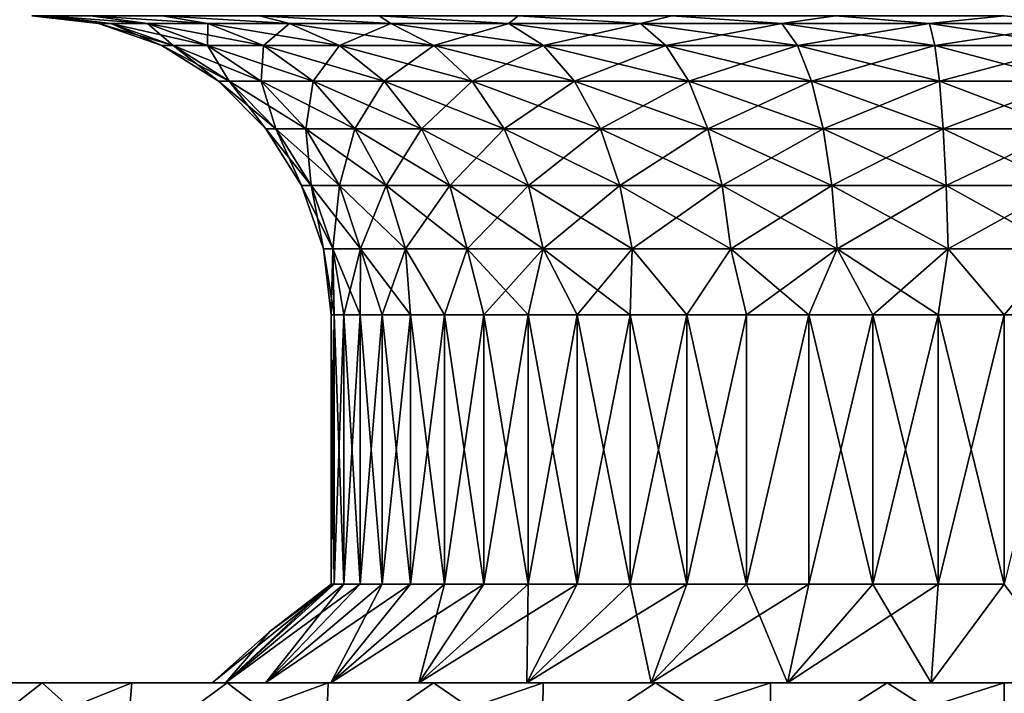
# Model space of a CAD drawing. Header units: metres. Extents: x -23 to 23, y -109 to 35.
# Tile 5 of 73: x -6.58 to 0, y -85.53 to -81.03. Entities that reach past the tile are written whole.
import ezdxf

# ---------------------------------------------------------------- set-up
doc = ezdxf.new("R2010")
doc.units = ezdxf.units.M
doc.layers.add('solid_ORA_SW0003', color=7, linetype='CONTINUOUS')

msp = doc.modelspace()

# ---------------------------------------------------------------- linework, layer by layer
at = {"layer": 'solid_ORA_SW0003'}
for points in [[(-6.057332, -81.05014, 90.800003), (-6.502374, -81, 90.800003), (-6.403594, -81, 89.670921)], [(-5.974718, -81.05014, 91.797005), (-6.403594, -81, 91.929077), (-6.502374, -81, 90.800003)], [(-6.057332, -81.05014, 90.800003), (-5.974718, -81.05014, 91.797005), (-6.502374, -81, 90.800003)], [(-5.729129, -81.05014, 88.833191), (-6.403594, -81, 89.670921), (-6.110232, -81, 88.576073)], [(-5.974718, -81.05014, 89.802994), (-6.057332, -81.05014, 90.800003), (-6.403594, -81, 89.670921)], [(-5.729129, -81.05014, 88.833191), (-5.974718, -81.05014, 89.802994), (-6.403594, -81, 89.670921)], [(-5.729129, -81.05014, 92.766815), (-6.110232, -81, 93.023926), (-6.403594, -81, 91.929077)], [(-5.974718, -81.05014, 91.797005), (-5.729129, -81.05014, 92.766815), (-6.403594, -81, 91.929077)], [(-5.327265, -81.05014, 87.91703), (-6.110232, -81, 88.576073), (-5.631198, -81, 87.548782)], [(-5.327265, -81.05014, 87.91703), (-5.729129, -81.05014, 88.833191), (-6.110232, -81, 88.576073)], [(-5.327265, -81.05014, 93.682968), (-5.631198, -81, 94.051216), (-6.110232, -81, 93.023926)], [(-5.729129, -81.05014, 92.766815), (-5.327265, -81.05014, 93.682968), (-6.110232, -81, 93.023926)], [(-5.557359, -81.198257, 91.727356), (-5.974718, -81.05014, 91.797005), (-6.057332, -81.05014, 90.800003)], [(-5.634202, -81.198257, 90.800003), (-5.557359, -81.198257, 91.727356), (-6.057332, -81.05014, 90.800003)], [(-5.974718, -81.05014, 89.802994), (-5.634202, -81.198257, 90.800003), (-6.057332, -81.05014, 90.800003)], [(-5.328926, -81.198257, 92.629425), (-5.729129, -81.05014, 92.766815), (-5.974718, -81.05014, 91.797005)], [(-5.557359, -81.198257, 91.727356), (-5.328926, -81.198257, 92.629425), (-5.974718, -81.05014, 91.797005)], [(-5.557359, -81.198257, 89.872643), (-5.634202, -81.198257, 90.800003), (-5.974718, -81.05014, 89.802994)], [(-5.557359, -81.198257, 89.872643), (-5.974718, -81.05014, 89.802994), (-5.729129, -81.05014, 88.833191)], [(-4.955133, -81.198257, 93.481583), (-5.327265, -81.05014, 93.682968), (-5.729129, -81.05014, 92.766815)], [(-5.328926, -81.198257, 92.629425), (-4.955133, -81.198257, 93.481583), (-5.729129, -81.05014, 92.766815)], [(-5.328926, -81.198257, 88.970581), (-5.729129, -81.05014, 88.833191), (-5.327265, -81.05014, 87.91703)], [(-5.328926, -81.198257, 88.970581), (-5.557359, -81.198257, 89.872643), (-5.729129, -81.05014, 88.833191)], [(-4.780086, -81.05014, 87.079506), (-5.631198, -81, 87.548782), (-4.981081, -81, 86.620323)], [(-4.780086, -81.05014, 87.079506), (-5.327265, -81.05014, 87.91703), (-5.631198, -81, 87.548782)], [(-4.780086, -81.05014, 94.520493), (-4.981081, -81, 94.979675), (-5.631198, -81, 94.051216)], [(-5.327265, -81.05014, 93.682968), (-4.780086, -81.05014, 94.520493), (-5.631198, -81, 94.051216)], [(-4.955133, -81.198257, 88.118416), (-5.328926, -81.198257, 88.970581), (-5.327265, -81.05014, 87.91703)], [(-4.446177, -81.198257, 94.260597), (-4.780086, -81.05014, 94.520493), (-5.327265, -81.05014, 93.682968)], [(-4.955133, -81.198257, 93.481583), (-4.446177, -81.198257, 94.260597), (-5.327265, -81.05014, 93.682968)], [(-4.955133, -81.198257, 88.118416), (-5.327265, -81.05014, 87.91703), (-4.780086, -81.05014, 87.079506)], [(-4.10252, -81.05014, 86.343475), (-4.981081, -81, 86.620323), (-4.179676, -81, 85.818916)], [(-4.10252, -81.05014, 86.343475), (-4.780086, -81.05014, 87.079506), (-4.981081, -81, 86.620323)], [(-4.10252, -81.05014, 95.256523), (-4.179676, -81, 95.781082), (-4.981081, -81, 94.979675)], [(-4.780086, -81.05014, 94.520493), (-4.10252, -81.05014, 95.256523), (-4.981081, -81, 94.979675)], [(-4.446177, -81.198257, 87.339401), (-4.955133, -81.198257, 88.118416), (-4.780086, -81.05014, 87.079506)], [(-3.815941, -81.198257, 94.945221), (-4.10252, -81.05014, 95.256523), (-4.780086, -81.05014, 94.520493)], [(-4.446177, -81.198257, 94.260597), (-3.815941, -81.198257, 94.945221), (-4.780086, -81.05014, 94.520493)], [(-4.446177, -81.198257, 87.339401), (-4.780086, -81.05014, 87.079506), (-4.10252, -81.05014, 86.343475)], [(-3.815941, -81.198257, 86.654785), (-4.446177, -81.198257, 87.339401), (-4.10252, -81.05014, 86.343475)], [(-3.313047, -81.05014, 85.729004), (-4.179676, -81, 85.818916), (-3.251219, -81, 85.1688)], [(-3.313047, -81.05014, 85.729004), (-4.10252, -81.05014, 86.343475), (-4.179676, -81, 85.818916)], [(-3.313047, -81.05014, 95.870995), (-3.251219, -81, 96.431198), (-4.179676, -81, 95.781082)], [(-4.10252, -81.05014, 95.256523), (-3.313047, -81.05014, 95.870995), (-4.179676, -81, 95.781082)], [(-3.081617, -81.198257, 95.516762), (-3.313047, -81.05014, 95.870995), (-4.10252, -81.05014, 95.256523)], [(-3.815941, -81.198257, 94.945221), (-3.081617, -81.198257, 95.516762), (-4.10252, -81.05014, 95.256523)], [(-3.815941, -81.198257, 86.654785), (-4.10252, -81.05014, 86.343475), (-3.313047, -81.05014, 85.729004)], [(-3.081617, -81.198257, 86.083237), (-3.815941, -81.198257, 86.654785), (-3.313047, -81.05014, 85.729004)], [(-2.433203, -81.05014, 85.252853), (-3.313047, -81.05014, 85.729004), (-3.251219, -81, 85.1688)], [(-3.313047, -81.05014, 95.870995), (-2.433203, -81.05014, 96.347145), (-3.251219, -81, 96.431198)], [(-2.263233, -81.198257, 95.959656), (-2.433203, -81.05014, 96.347145), (-3.313047, -81.05014, 95.870995)], [(-3.081617, -81.198257, 95.516762), (-2.263233, -81.198257, 95.959656), (-3.313047, -81.05014, 95.870995)], [(-3.081617, -81.198257, 86.083237), (-3.313047, -81.05014, 85.729004), (-2.433203, -81.05014, 85.252853)], [(-2.433203, -81.05014, 85.252853), (-3.251219, -81, 85.1688), (-2.223927, -81, 84.689766)], [(-2.433203, -81.05014, 96.347145), (-2.223927, -81, 96.910233), (-3.251219, -81, 96.431198)], [(-2.263233, -81.198257, 85.64035), (-3.081617, -81.198257, 86.083237), (-2.433203, -81.05014, 85.252853)], [(-1.486987, -81.05014, 84.928024), (-2.433203, -81.05014, 85.252853), (-2.223927, -81, 84.689766)], [(-2.433203, -81.05014, 96.347145), (-1.486987, -81.05014, 96.671982), (-2.223927, -81, 96.910233)], [(-1.383115, -81.198257, 96.261795), (-1.486987, -81.05014, 96.671982), (-2.433203, -81.05014, 96.347145)], [(-2.263233, -81.198257, 95.959656), (-1.383115, -81.198257, 96.261795), (-2.433203, -81.05014, 96.347145)], [(-2.263233, -81.198257, 85.64035), (-2.433203, -81.05014, 85.252853), (-1.486987, -81.05014, 84.928024)], [(-1.383115, -81.198257, 85.338203), (-2.263233, -81.198257, 85.64035), (-1.486987, -81.05014, 84.928024)], [(-1.486987, -81.05014, 84.928024), (-2.223927, -81, 84.689766), (-1.129075, -81, 84.396408)], [(-1.486987, -81.05014, 96.671982), (-1.129075, -81, 97.203598), (-2.223927, -81, 96.910233)], [(-0.500211, -81.05014, 84.763359), (-1.486987, -81.05014, 84.928024), (-1.129075, -81, 84.396408)], [(-1.486987, -81.05014, 96.671982), (-0.500211, -81.05014, 96.836647), (-1.129075, -81, 97.203598)], [(-0.465269, -81.198257, 96.414955), (-0.500211, -81.05014, 96.836647), (-1.486987, -81.05014, 96.671982)], [(-1.383115, -81.198257, 96.261795), (-0.465269, -81.198257, 96.414955), (-1.486987, -81.05014, 96.671982)], [(-1.383115, -81.198257, 85.338203), (-1.486987, -81.05014, 84.928024), (-0.500211, -81.05014, 84.763359)], [(-0.465269, -81.198257, 85.185043), (-1.383115, -81.198257, 85.338203), (-0.500211, -81.05014, 84.763359)], [(-0.500211, -81.05014, 84.763359), (-1.129075, -81, 84.396408), (0, -81, 84.297623)], [(-0.500211, -81.05014, 96.836647), (0, -81, 97.302376), (-1.129075, -81, 97.203598)], [(0.500211, -81.05014, 84.763359), (-0.500211, -81.05014, 84.763359), (0, -81, 84.297623)], [(-0.500211, -81.05014, 96.836647), (0.500211, -81.05014, 96.836647), (0, -81, 97.302376)], [(0.465269, -81.198257, 96.414955), (0.500211, -81.05014, 96.836647), (-0.500211, -81.05014, 96.836647)], [(-0.465269, -81.198257, 96.414955), (0.465269, -81.198257, 96.414955), (-0.500211, -81.05014, 96.836647)], [(-0.465269, -81.198257, 85.185043), (-0.500211, -81.05014, 84.763359), (0.500211, -81.05014, 84.763359)], [(0.465269, -81.198257, 85.185043), (-0.465269, -81.198257, 85.185043), (0.500211, -81.05014, 84.763359)], [(-5.183026, -81.436897, 91.664894), (-5.557359, -81.198257, 91.727356), (-5.634202, -81.198257, 90.800003)], [(-5.254693, -81.436897, 90.800003), (-5.183026, -81.436897, 91.664894), (-5.634202, -81.198257, 90.800003)], [(-5.557359, -81.198257, 89.872643), (-5.254693, -81.436897, 90.800003), (-5.634202, -81.198257, 90.800003)], [(-4.969979, -81.436897, 92.506195), (-5.328926, -81.198257, 92.629425), (-5.557359, -81.198257, 91.727356)], [(-5.183026, -81.436897, 91.664894), (-4.969979, -81.436897, 92.506195), (-5.557359, -81.198257, 91.727356)], [(-5.183026, -81.436897, 89.935104), (-5.254693, -81.436897, 90.800003), (-5.557359, -81.198257, 89.872643)], [(-5.183026, -81.436897, 89.935104), (-5.557359, -81.198257, 89.872643), (-5.328926, -81.198257, 88.970581)], [(-4.621365, -81.436897, 93.300957), (-4.955133, -81.198257, 93.481583), (-5.328926, -81.198257, 92.629425)], [(-4.969979, -81.436897, 92.506195), (-4.621365, -81.436897, 93.300957), (-5.328926, -81.198257, 92.629425)], [(-4.969979, -81.436897, 89.093803), (-5.328926, -81.198257, 88.970581), (-4.955133, -81.198257, 88.118416)], [(-4.969979, -81.436897, 89.093803), (-5.183026, -81.436897, 89.935104), (-5.328926, -81.198257, 88.970581)], [(-4.621365, -81.436897, 88.299042), (-4.969979, -81.436897, 89.093803), (-4.955133, -81.198257, 88.118416)], [(-4.146691, -81.436897, 94.027496), (-4.446177, -81.198257, 94.260597), (-4.955133, -81.198257, 93.481583)], [(-4.621365, -81.436897, 93.300957), (-4.146691, -81.436897, 94.027496), (-4.955133, -81.198257, 93.481583)], [(-4.621365, -81.436897, 88.299042), (-4.955133, -81.198257, 88.118416), (-4.446177, -81.198257, 87.339401)], [(-4.146691, -81.436897, 87.572502), (-4.621365, -81.436897, 88.299042), (-4.446177, -81.198257, 87.339401)], [(-3.558907, -81.436897, 94.666), (-3.815941, -81.198257, 94.945221), (-4.446177, -81.198257, 94.260597)], [(-4.146691, -81.436897, 94.027496), (-3.558907, -81.436897, 94.666), (-4.446177, -81.198257, 94.260597)], [(-4.146691, -81.436897, 87.572502), (-4.446177, -81.198257, 87.339401), (-3.815941, -81.198257, 86.654785)], [(-3.558907, -81.436897, 86.933998), (-4.146691, -81.436897, 87.572502), (-3.815941, -81.198257, 86.654785)], [(-2.874045, -81.436897, 95.199051), (-3.081617, -81.198257, 95.516762), (-3.815941, -81.198257, 94.945221)], [(-3.558907, -81.436897, 94.666), (-2.874045, -81.436897, 95.199051), (-3.815941, -81.198257, 94.945221)], [(-3.558907, -81.436897, 86.933998), (-3.815941, -81.198257, 86.654785), (-3.081617, -81.198257, 86.083237)], [(-2.874045, -81.436897, 86.400948), (-3.558907, -81.436897, 86.933998), (-3.081617, -81.198257, 86.083237)], [(-2.110786, -81.436897, 95.612106), (-2.263233, -81.198257, 95.959656), (-3.081617, -81.198257, 95.516762)], [(-2.874045, -81.436897, 95.199051), (-2.110786, -81.436897, 95.612106), (-3.081617, -81.198257, 95.516762)], [(-2.874045, -81.436897, 86.400948), (-3.081617, -81.198257, 86.083237), (-2.263233, -81.198257, 85.64035)], [(-2.110786, -81.436897, 85.987892), (-2.874045, -81.436897, 86.400948), (-2.263233, -81.198257, 85.64035)], [(-1.289951, -81.436897, 95.893898), (-1.383115, -81.198257, 96.261795), (-2.263233, -81.198257, 95.959656)], [(-2.110786, -81.436897, 95.612106), (-1.289951, -81.436897, 95.893898), (-2.263233, -81.198257, 95.959656)], [(-2.110786, -81.436897, 85.987892), (-2.263233, -81.198257, 85.64035), (-1.383115, -81.198257, 85.338203)], [(-1.289951, -81.436897, 85.7061), (-2.110786, -81.436897, 85.987892), (-1.383115, -81.198257, 85.338203)], [(-0.433929, -81.436897, 96.036743), (-0.465269, -81.198257, 96.414955), (-1.383115, -81.198257, 96.261795)], [(-1.289951, -81.436897, 95.893898), (-0.433929, -81.436897, 96.036743), (-1.383115, -81.198257, 96.261795)], [(-1.289951, -81.436897, 85.7061), (-1.383115, -81.198257, 85.338203), (-0.465269, -81.198257, 85.185043)], [(-0.433929, -81.436897, 85.563255), (-1.289951, -81.436897, 85.7061), (-0.465269, -81.198257, 85.185043)], [(0.433929, -81.436897, 96.036743), (0.465269, -81.198257, 96.414955), (-0.465269, -81.198257, 96.414955)], [(-0.433929, -81.436897, 96.036743), (0.433929, -81.436897, 96.036743), (-0.465269, -81.198257, 96.414955)], [(-0.433929, -81.436897, 85.563255), (-0.465269, -81.198257, 85.185043), (0.465269, -81.198257, 85.185043)], [(0.433929, -81.436897, 85.563255), (-0.433929, -81.436897, 85.563255), (0.465269, -81.198257, 85.185043)], [(-4.870526, -81.754074, 91.612747), (-5.183026, -81.436897, 91.664894), (-5.254693, -81.436897, 90.800003)], [(-4.937872, -81.754074, 90.800003), (-4.870526, -81.754074, 91.612747), (-5.254693, -81.436897, 90.800003)], [(-5.183026, -81.436897, 89.935104), (-4.937872, -81.754074, 90.800003), (-5.254693, -81.436897, 90.800003)], [(-4.670324, -81.754074, 92.403328), (-4.969979, -81.436897, 92.506195), (-5.183026, -81.436897, 91.664894)], [(-4.870526, -81.754074, 91.612747), (-4.670324, -81.754074, 92.403328), (-5.183026, -81.436897, 91.664894)], [(-4.870526, -81.754074, 89.987251), (-4.937872, -81.754074, 90.800003), (-5.183026, -81.436897, 89.935104)], [(-4.870526, -81.754074, 89.987251), (-5.183026, -81.436897, 89.935104), (-4.969979, -81.436897, 89.093803)], [(-4.342729, -81.754074, 93.150169), (-4.621365, -81.436897, 93.300957), (-4.969979, -81.436897, 92.506195)], [(-4.670324, -81.754074, 92.403328), (-4.342729, -81.754074, 93.150169), (-4.969979, -81.436897, 92.506195)], [(-4.670324, -81.754074, 89.196678), (-4.969979, -81.436897, 89.093803), (-4.621365, -81.436897, 88.299042)], [(-4.670324, -81.754074, 89.196678), (-4.870526, -81.754074, 89.987251), (-4.969979, -81.436897, 89.093803)], [(-4.342729, -81.754074, 88.449829), (-4.670324, -81.754074, 89.196678), (-4.621365, -81.436897, 88.299042)], [(-3.896675, -81.754074, 93.832901), (-4.146691, -81.436897, 94.027496), (-4.621365, -81.436897, 93.300957)], [(-4.342729, -81.754074, 93.150169), (-3.896675, -81.754074, 93.832901), (-4.621365, -81.436897, 93.300957)], [(-4.342729, -81.754074, 88.449829), (-4.621365, -81.436897, 88.299042), (-4.146691, -81.436897, 87.572502)], [(-3.896675, -81.754074, 87.767097), (-4.342729, -81.754074, 88.449829), (-4.146691, -81.436897, 87.572502)], [(-3.34433, -81.754074, 94.432907), (-3.558907, -81.436897, 94.666), (-4.146691, -81.436897, 94.027496)], [(-3.896675, -81.754074, 93.832901), (-3.34433, -81.754074, 94.432907), (-4.146691, -81.436897, 94.027496)], [(-3.896675, -81.754074, 87.767097), (-4.146691, -81.436897, 87.572502), (-3.558907, -81.436897, 86.933998)], [(-3.34433, -81.754074, 87.167091), (-3.896675, -81.754074, 87.767097), (-3.558907, -81.436897, 86.933998)], [(-2.70076, -81.754074, 94.933823), (-2.874045, -81.436897, 95.199051), (-3.558907, -81.436897, 94.666)], [(-3.34433, -81.754074, 94.432907), (-2.70076, -81.754074, 94.933823), (-3.558907, -81.436897, 94.666)], [(-3.34433, -81.754074, 87.167091), (-3.558907, -81.436897, 86.933998), (-2.874045, -81.436897, 86.400948)], [(-2.70076, -81.754074, 86.666176), (-3.34433, -81.754074, 87.167091), (-2.874045, -81.436897, 86.400948)], [(-1.983521, -81.754074, 95.321968), (-2.110786, -81.436897, 95.612106), (-2.874045, -81.436897, 95.199051)], [(-2.70076, -81.754074, 94.933823), (-1.983521, -81.754074, 95.321968), (-2.874045, -81.436897, 95.199051)], [(-2.70076, -81.754074, 86.666176), (-2.874045, -81.436897, 86.400948), (-2.110786, -81.436897, 85.987892)], [(-1.983521, -81.754074, 86.27803), (-2.70076, -81.754074, 86.666176), (-2.110786, -81.436897, 85.987892)], [(-1.212176, -81.754074, 95.586777), (-1.289951, -81.436897, 95.893898), (-2.110786, -81.436897, 95.612106)], [(-1.983521, -81.754074, 95.321968), (-1.212176, -81.754074, 95.586777), (-2.110786, -81.436897, 95.612106)], [(-1.983521, -81.754074, 86.27803), (-2.110786, -81.436897, 85.987892), (-1.289951, -81.436897, 85.7061)], [(-1.212176, -81.754074, 86.013222), (-1.983521, -81.754074, 86.27803), (-1.289951, -81.436897, 85.7061)], [(-0.407766, -81.754074, 95.721008), (-0.433929, -81.436897, 96.036743), (-1.289951, -81.436897, 95.893898)], [(-1.212176, -81.754074, 95.586777), (-0.407766, -81.754074, 95.721008), (-1.289951, -81.436897, 95.893898)], [(-1.212176, -81.754074, 86.013222), (-1.289951, -81.436897, 85.7061), (-0.433929, -81.436897, 85.563255)], [(-0.407766, -81.754074, 85.87899), (-1.212176, -81.754074, 86.013222), (-0.433929, -81.436897, 85.563255)], [(0.407766, -81.754074, 95.721008), (0.433929, -81.436897, 96.036743), (-0.433929, -81.436897, 96.036743)], [(-0.407766, -81.754074, 95.721008), (0.407766, -81.754074, 95.721008), (-0.433929, -81.436897, 96.036743)], [(-0.407766, -81.754074, 85.87899), (-0.433929, -81.436897, 85.563255), (0.433929, -81.436897, 85.563255)], [(0.407766, -81.754074, 85.87899), (-0.407766, -81.754074, 85.87899), (0.433929, -81.436897, 85.563255)], [(-4.635561, -82.13385, 91.57354), (-4.870526, -81.754074, 91.612747), (-4.937872, -81.754074, 90.800003)], [(-4.699658, -82.13385, 90.800003), (-4.635561, -82.13385, 91.57354), (-4.937872, -81.754074, 90.800003)], [(-4.870526, -81.754074, 89.987251), (-4.699658, -82.13385, 90.800003), (-4.937872, -81.754074, 90.800003)], [(-4.445018, -82.13385, 92.325974), (-4.670324, -81.754074, 92.403328), (-4.870526, -81.754074, 91.612747)], [(-4.635561, -82.13385, 91.57354), (-4.445018, -82.13385, 92.325974), (-4.870526, -81.754074, 91.612747)], [(-4.635561, -82.13385, 90.026459), (-4.699658, -82.13385, 90.800003), (-4.870526, -81.754074, 89.987251)], [(-4.635561, -82.13385, 90.026459), (-4.870526, -81.754074, 89.987251), (-4.670324, -81.754074, 89.196678)], [(-4.133226, -82.13385, 93.036789), (-4.342729, -81.754074, 93.150169), (-4.670324, -81.754074, 92.403328)], [(-4.445018, -82.13385, 92.325974), (-4.133226, -82.13385, 93.036789), (-4.670324, -81.754074, 92.403328)], [(-4.445018, -82.13385, 89.274025), (-4.670324, -81.754074, 89.196678), (-4.342729, -81.754074, 88.449829)], [(-4.445018, -82.13385, 89.274025), (-4.635561, -82.13385, 90.026459), (-4.670324, -81.754074, 89.196678)], [(-4.133226, -82.13385, 88.56321), (-4.445018, -82.13385, 89.274025), (-4.342729, -81.754074, 88.449829)], [(-3.708691, -82.13385, 93.686592), (-3.896675, -81.754074, 93.832901), (-4.342729, -81.754074, 93.150169)], [(-4.133226, -82.13385, 93.036789), (-3.708691, -82.13385, 93.686592), (-4.342729, -81.754074, 93.150169)], [(-4.133226, -82.13385, 88.56321), (-4.342729, -81.754074, 88.449829), (-3.896675, -81.754074, 87.767097)], [(-3.708691, -82.13385, 87.913414), (-4.133226, -82.13385, 88.56321), (-3.896675, -81.754074, 87.767097)], [(-3.182992, -82.13385, 94.257652), (-3.34433, -81.754074, 94.432907), (-3.896675, -81.754074, 93.832901)], [(-3.708691, -82.13385, 93.686592), (-3.182992, -82.13385, 94.257652), (-3.896675, -81.754074, 93.832901)], [(-3.708691, -82.13385, 87.913414), (-3.896675, -81.754074, 87.767097), (-3.34433, -81.754074, 87.167091)], [(-3.182992, -82.13385, 87.342346), (-3.708691, -82.13385, 87.913414), (-3.34433, -81.754074, 87.167091)], [(-2.570469, -82.13385, 94.734398), (-2.70076, -81.754074, 94.933823), (-3.34433, -81.754074, 94.432907)], [(-3.182992, -82.13385, 94.257652), (-2.570469, -82.13385, 94.734398), (-3.34433, -81.754074, 94.432907)], [(-3.182992, -82.13385, 87.342346), (-3.34433, -81.754074, 87.167091), (-2.70076, -81.754074, 86.666176)], [(-2.570469, -82.13385, 86.865601), (-3.182992, -82.13385, 87.342346), (-2.70076, -81.754074, 86.666176)], [(-1.887831, -82.13385, 95.103821), (-1.983521, -81.754074, 95.321968), (-2.70076, -81.754074, 94.933823)], [(-2.570469, -82.13385, 94.734398), (-1.887831, -82.13385, 95.103821), (-2.70076, -81.754074, 94.933823)], [(-2.570469, -82.13385, 86.865601), (-2.70076, -81.754074, 86.666176), (-1.983521, -81.754074, 86.27803)], [(-1.887831, -82.13385, 86.496178), (-2.570469, -82.13385, 86.865601), (-1.983521, -81.754074, 86.27803)], [(-1.153698, -82.13385, 95.35585), (-1.212176, -81.754074, 95.586777), (-1.983521, -81.754074, 95.321968)], [(-1.887831, -82.13385, 95.103821), (-1.153698, -82.13385, 95.35585), (-1.983521, -81.754074, 95.321968)], [(-1.887831, -82.13385, 86.496178), (-1.983521, -81.754074, 86.27803), (-1.212176, -81.754074, 86.013222)], [(-1.153698, -82.13385, 86.244148), (-1.887831, -82.13385, 86.496178), (-1.212176, -81.754074, 86.013222)], [(-0.388095, -82.13385, 95.483604), (-0.407766, -81.754074, 95.721008), (-1.212176, -81.754074, 95.586777)], [(-1.153698, -82.13385, 95.35585), (-0.388095, -82.13385, 95.483604), (-1.212176, -81.754074, 95.586777)], [(-1.153698, -82.13385, 86.244148), (-1.212176, -81.754074, 86.013222), (-0.407766, -81.754074, 85.87899)], [(-0.388095, -82.13385, 86.116394), (-1.153698, -82.13385, 86.244148), (-0.407766, -81.754074, 85.87899)], [(0.388095, -82.13385, 95.483604), (0.407766, -81.754074, 95.721008), (-0.407766, -81.754074, 95.721008)], [(-0.388095, -82.13385, 95.483604), (0.388095, -82.13385, 95.483604), (-0.407766, -81.754074, 95.721008)], [(-0.388095, -82.13385, 86.116394), (-0.407766, -81.754074, 85.87899), (0.407766, -81.754074, 85.87899)], [(0.388095, -82.13385, 86.116394), (-0.388095, -82.13385, 86.116394), (0.407766, -81.754074, 85.87899)], [(-4.489936, -82.557144, 91.54924), (-4.635561, -82.13385, 91.57354), (-4.699658, -82.13385, 90.800003)], [(-4.55202, -82.557144, 90.800003), (-4.489936, -82.557144, 91.54924), (-4.699658, -82.13385, 90.800003)], [(-4.635561, -82.13385, 90.026459), (-4.55202, -82.557144, 90.800003), (-4.699658, -82.13385, 90.800003)], [(-4.305379, -82.557144, 92.278038), (-4.445018, -82.13385, 92.325974), (-4.635561, -82.13385, 91.57354)], [(-4.489936, -82.557144, 91.54924), (-4.305379, -82.557144, 92.278038), (-4.635561, -82.13385, 91.57354)], [(-4.489936, -82.557144, 90.050758), (-4.55202, -82.557144, 90.800003), (-4.635561, -82.13385, 90.026459)], [(-4.489936, -82.557144, 90.050758), (-4.635561, -82.13385, 90.026459), (-4.445018, -82.13385, 89.274025)], [(-4.305379, -82.557144, 89.32196), (-4.489936, -82.557144, 90.050758), (-4.445018, -82.13385, 89.274025)], [(-4.003382, -82.557144, 92.966522), (-4.133226, -82.13385, 93.036789), (-4.445018, -82.13385, 92.325974)], [(-4.305379, -82.557144, 92.278038), (-4.003382, -82.557144, 92.966522), (-4.445018, -82.13385, 92.325974)], [(-4.305379, -82.557144, 89.32196), (-4.445018, -82.13385, 89.274025), (-4.133226, -82.13385, 88.56321)], [(-4.003382, -82.557144, 88.633476), (-4.305379, -82.557144, 89.32196), (-4.133226, -82.13385, 88.56321)], [(-3.592184, -82.557144, 93.595909), (-3.708691, -82.13385, 93.686592), (-4.133226, -82.13385, 93.036789)], [(-4.003382, -82.557144, 92.966522), (-3.592184, -82.557144, 93.595909), (-4.133226, -82.13385, 93.036789)], [(-4.003382, -82.557144, 88.633476), (-4.133226, -82.13385, 88.56321), (-3.708691, -82.13385, 87.913414)], [(-3.592184, -82.557144, 88.004089), (-4.003382, -82.557144, 88.633476), (-3.708691, -82.13385, 87.913414)], [(-3.082999, -82.557144, 94.149033), (-3.182992, -82.13385, 94.257652), (-3.708691, -82.13385, 93.686592)], [(-3.592184, -82.557144, 93.595909), (-3.082999, -82.557144, 94.149033), (-3.708691, -82.13385, 93.686592)], [(-3.592184, -82.557144, 88.004089), (-3.708691, -82.13385, 87.913414), (-3.182992, -82.13385, 87.342346)], [(-3.082999, -82.557144, 87.450974), (-3.592184, -82.557144, 88.004089), (-3.182992, -82.13385, 87.342346)], [(-2.489719, -82.557144, 94.610802), (-2.570469, -82.13385, 94.734398), (-3.182992, -82.13385, 94.257652)], [(-3.082999, -82.557144, 94.149033), (-2.489719, -82.557144, 94.610802), (-3.182992, -82.13385, 94.257652)], [(-3.082999, -82.557144, 87.450974), (-3.182992, -82.13385, 87.342346), (-2.570469, -82.13385, 86.865601)], [(-2.489719, -82.557144, 86.989204), (-3.082999, -82.557144, 87.450974), (-2.570469, -82.13385, 86.865601)], [(-1.828526, -82.557144, 94.96862), (-1.887831, -82.13385, 95.103821), (-2.570469, -82.13385, 94.734398)], [(-2.489719, -82.557144, 94.610802), (-1.828526, -82.557144, 94.96862), (-2.570469, -82.13385, 94.734398)], [(-2.489719, -82.557144, 86.989204), (-2.570469, -82.13385, 86.865601), (-1.887831, -82.13385, 86.496178)], [(-1.828526, -82.557144, 86.631378), (-2.489719, -82.557144, 86.989204), (-1.887831, -82.13385, 86.496178)], [(-1.117455, -82.557144, 95.21273), (-1.153698, -82.13385, 95.35585), (-1.887831, -82.13385, 95.103821)], [(-1.828526, -82.557144, 94.96862), (-1.117455, -82.557144, 95.21273), (-1.887831, -82.13385, 95.103821)], [(-1.828526, -82.557144, 86.631378), (-1.887831, -82.13385, 86.496178), (-1.153698, -82.13385, 86.244148)], [(-1.117455, -82.557144, 86.387268), (-1.828526, -82.557144, 86.631378), (-1.153698, -82.13385, 86.244148)], [(-0.375903, -82.557144, 95.336472), (-0.388095, -82.13385, 95.483604), (-1.153698, -82.13385, 95.35585)], [(-1.117455, -82.557144, 95.21273), (-0.375903, -82.557144, 95.336472), (-1.153698, -82.13385, 95.35585)], [(-1.117455, -82.557144, 86.387268), (-1.153698, -82.13385, 86.244148), (-0.388095, -82.13385, 86.116394)], [(-0.375903, -82.557144, 86.263527), (-1.117455, -82.557144, 86.387268), (-0.388095, -82.13385, 86.116394)], [(0.375903, -82.557144, 95.336472), (0.388095, -82.13385, 95.483604), (-0.388095, -82.13385, 95.483604)], [(-0.375903, -82.557144, 95.336472), (0.375903, -82.557144, 95.336472), (-0.388095, -82.13385, 95.483604)], [(-0.375903, -82.557144, 86.263527), (-0.388095, -82.13385, 86.116394), (0.388095, -82.13385, 86.116394)], [(0.375903, -82.557144, 86.263527), (-0.375903, -82.557144, 86.263527), (0.388095, -82.13385, 86.116394)], [(-4.55202, -82.557144, 90.800003), (-4.502374, -83, 90.800003), (-4.480694, -83, 91.24131)], [(-4.489936, -82.557144, 90.050758), (-4.502374, -83, 90.800003), (-4.55202, -82.557144, 90.800003)], [(-4.55202, -82.557144, 90.800003), (-4.480694, -83, 91.24131), (-4.489936, -82.557144, 91.54924)], [(-4.489936, -82.557144, 90.050758), (-4.480694, -83, 90.358688), (-4.502374, -83, 90.800003)], [(-4.489936, -82.557144, 91.54924), (-4.480694, -83, 91.24131), (-4.415862, -83, 91.678368)], [(-4.489936, -82.557144, 91.54924), (-4.415862, -83, 91.678368), (-4.308504, -83, 92.106972)], [(-4.489936, -82.557144, 91.54924), (-4.308504, -83, 92.106972), (-4.305379, -82.557144, 92.278038)], [(-4.489936, -82.557144, 90.050758), (-4.415862, -83, 89.921631), (-4.480694, -83, 90.358688)], [(-4.305379, -82.557144, 89.32196), (-4.415862, -83, 89.921631), (-4.489936, -82.557144, 90.050758)], [(-4.305379, -82.557144, 89.32196), (-4.308504, -83, 89.493027), (-4.415862, -83, 89.921631)], [(-4.305379, -82.557144, 92.278038), (-4.308504, -83, 92.106972), (-4.159651, -83, 92.522987)], [(-4.305379, -82.557144, 89.32196), (-4.159651, -83, 89.077019), (-4.308504, -83, 89.493027)], [(-4.305379, -82.557144, 92.278038), (-4.159651, -83, 92.522987), (-3.970739, -83, 92.922401)], [(-4.305379, -82.557144, 92.278038), (-3.970739, -83, 92.922401), (-4.003382, -82.557144, 92.966522)], [(-4.003382, -82.557144, 88.633476), (-4.159651, -83, 89.077019), (-4.305379, -82.557144, 89.32196)], [(-4.003382, -82.557144, 88.633476), (-3.970739, -83, 88.677597), (-4.159651, -83, 89.077019)], [(-4.003382, -82.557144, 92.966522), (-3.970739, -83, 92.922401), (-3.743587, -83, 93.301384)], [(-4.003382, -82.557144, 92.966522), (-3.743587, -83, 93.301384), (-3.592184, -82.557144, 93.595909)], [(-4.003382, -82.557144, 88.633476), (-3.743587, -83, 88.298615), (-3.970739, -83, 88.677597)], [(-3.592184, -82.557144, 88.004089), (-3.743587, -83, 88.298615), (-4.003382, -82.557144, 88.633476)], [(-3.592184, -82.557144, 93.595909), (-3.743587, -83, 93.301384), (-3.480382, -83, 93.656273)], [(-3.592184, -82.557144, 88.004089), (-3.480382, -83, 87.943726), (-3.743587, -83, 88.298615)], [(-3.592184, -82.557144, 93.595909), (-3.480382, -83, 93.656273), (-3.183659, -83, 93.983658)], [(-3.592184, -82.557144, 93.595909), (-3.183659, -83, 93.983658), (-3.082999, -82.557144, 94.149033)], [(-3.082999, -82.557144, 87.450974), (-3.480382, -83, 87.943726), (-3.592184, -82.557144, 88.004089)], [(-3.082999, -82.557144, 87.450974), (-3.183659, -83, 87.616341), (-3.480382, -83, 87.943726)], [(-3.082999, -82.557144, 94.149033), (-3.183659, -83, 93.983658), (-2.856276, -83, 94.28038)], [(-3.082999, -82.557144, 87.450974), (-2.856276, -83, 87.319618), (-3.183659, -83, 87.616341)], [(-3.082999, -82.557144, 94.149033), (-2.856276, -83, 94.28038), (-2.501385, -83, 94.543587)], [(-3.082999, -82.557144, 94.149033), (-2.501385, -83, 94.543587), (-2.489719, -82.557144, 94.610802)], [(-2.489719, -82.557144, 86.989204), (-2.856276, -83, 87.319618), (-3.082999, -82.557144, 87.450974)], [(-2.489719, -82.557144, 86.989204), (-2.501385, -83, 87.056412), (-2.856276, -83, 87.319618)], [(-2.489719, -82.557144, 94.610802), (-2.501385, -83, 94.543587), (-2.122405, -83, 94.770737)], [(-2.489719, -82.557144, 86.989204), (-2.122405, -83, 86.829262), (-2.501385, -83, 87.056412)], [(-2.489719, -82.557144, 94.610802), (-2.122405, -83, 94.770737), (-1.828526, -82.557144, 94.96862)], [(-1.828526, -82.557144, 86.631378), (-2.122405, -83, 86.829262), (-2.489719, -82.557144, 86.989204)], [(-1.828526, -82.557144, 94.96862), (-2.122405, -83, 94.770737), (-1.722984, -83, 94.959648)], [(-1.828526, -82.557144, 86.631378), (-1.722984, -83, 86.64035), (-2.122405, -83, 86.829262)], [(-1.828526, -82.557144, 94.96862), (-1.722984, -83, 94.959648), (-1.30697, -83, 95.108505)], [(-1.828526, -82.557144, 94.96862), (-1.30697, -83, 95.108505), (-1.117455, -82.557144, 95.21273)], [(-1.117455, -82.557144, 86.387268), (-1.722984, -83, 86.64035), (-1.828526, -82.557144, 86.631378)], [(-1.117455, -82.557144, 86.387268), (-1.30697, -83, 86.491493), (-1.722984, -83, 86.64035)], [(-1.117455, -82.557144, 95.21273), (-1.30697, -83, 95.108505), (-0.87837, -83, 95.215858)], [(-1.117455, -82.557144, 86.387268), (-0.87837, -83, 86.38414), (-1.30697, -83, 86.491493)], [(-1.117455, -82.557144, 95.21273), (-0.87837, -83, 95.215858), (-0.44131, -83, 95.280693)], [(-1.117455, -82.557144, 95.21273), (-0.44131, -83, 95.280693), (-0.375903, -82.557144, 95.336472)], [(-0.375903, -82.557144, 86.263527), (-0.87837, -83, 86.38414), (-1.117455, -82.557144, 86.387268)], [(-0.375903, -82.557144, 86.263527), (-0.44131, -83, 86.319305), (-0.87837, -83, 86.38414)], [(-0.375903, -82.557144, 95.336472), (-0.44131, -83, 95.280693), (0, -83, 95.302376)], [(-0.375903, -82.557144, 86.263527), (0, -83, 86.297623), (-0.44131, -83, 86.319305)], [(-0.375903, -82.557144, 95.336472), (0, -83, 95.302376), (0.375903, -82.557144, 95.336472)], [(0.375903, -82.557144, 86.263527), (0, -83, 86.297623), (-0.375903, -82.557144, 86.263527)], [(0.375903, -82.557144, 86.263527), (0.44131, -83, 86.319305), (0, -83, 86.297623)], [(-4.502374, -83, 90.800003), (-4.502374, -84.800003, 90.800003), (-4.480693, -84.800003, 91.241318)], [(-4.480694, -83, 90.358688), (-4.502374, -84.800003, 90.800003), (-4.502374, -83, 90.800003)], [(-4.480694, -83, 90.358688), (-4.480693, -84.800003, 90.358681), (-4.502374, -84.800003, 90.800003)], [(-4.480694, -83, 91.24131), (-4.502374, -83, 90.800003), (-4.480693, -84.800003, 91.241318)], [(-4.480694, -83, 91.24131), (-4.480693, -84.800003, 91.241318), (-4.415867, -84.800003, 91.678345)], [(-4.415862, -83, 91.678368), (-4.480694, -83, 91.24131), (-4.415867, -84.800003, 91.678345)], [(-4.480694, -83, 90.358688), (-4.415862, -83, 89.921631), (-4.480693, -84.800003, 90.358681)], [(-4.415862, -83, 89.921631), (-4.415867, -84.800003, 89.921654), (-4.480693, -84.800003, 90.358681)], [(-4.415862, -83, 91.678368), (-4.415867, -84.800003, 91.678345), (-4.308503, -84.800003, 92.106972)], [(-4.308504, -83, 89.493027), (-4.308503, -84.800003, 89.493027), (-4.415867, -84.800003, 89.921654)], [(-4.415862, -83, 89.921631), (-4.308504, -83, 89.493027), (-4.415867, -84.800003, 89.921654)], [(-4.308504, -83, 92.106972), (-4.415862, -83, 91.678368), (-4.308503, -84.800003, 92.106972)], [(-4.308504, -83, 92.106972), (-4.308503, -84.800003, 92.106972), (-4.159653, -84.800003, 92.52298)], [(-4.159651, -83, 92.522987), (-4.308504, -83, 92.106972), (-4.159653, -84.800003, 92.52298)], [(-4.308504, -83, 89.493027), (-4.159651, -83, 89.077019), (-4.308503, -84.800003, 89.493027)], [(-4.159651, -83, 89.077019), (-4.159653, -84.800003, 89.077019), (-4.308503, -84.800003, 89.493027)], [(-4.159651, -83, 92.522987), (-4.159653, -84.800003, 92.52298), (-3.970757, -84.800003, 92.922371)], [(-3.970739, -83, 88.677597), (-3.970757, -84.800003, 88.677628), (-4.159653, -84.800003, 89.077019)], [(-4.159651, -83, 89.077019), (-3.970739, -83, 88.677597), (-4.159653, -84.800003, 89.077019)], [(-3.970739, -83, 92.922401), (-4.159651, -83, 92.522987), (-3.970757, -84.800003, 92.922371)], [(-3.970739, -83, 92.922401), (-3.970757, -84.800003, 92.922371), (-3.743561, -84.800003, 93.301422)], [(-3.743587, -83, 88.298615), (-3.743561, -84.800003, 88.298576), (-3.970757, -84.800003, 88.677628)], [(-3.970739, -83, 88.677597), (-3.743587, -83, 88.298615), (-3.970757, -84.800003, 88.677628)], [(-3.743587, -83, 93.301384), (-3.970739, -83, 92.922401), (-3.743561, -84.800003, 93.301422)], [(-3.743587, -83, 93.301384), (-3.743561, -84.800003, 93.301422), (-3.48043, -84.800003, 93.656219)], [(-3.480382, -83, 93.656273), (-3.743587, -83, 93.301384), (-3.48043, -84.800003, 93.656219)], [(-3.743587, -83, 88.298615), (-3.480382, -83, 87.943726), (-3.743561, -84.800003, 88.298576)], [(-3.480382, -83, 87.943726), (-3.48043, -84.800003, 87.943779), (-3.743561, -84.800003, 88.298576)], [(-3.480382, -83, 93.656273), (-3.48043, -84.800003, 93.656219), (-3.183603, -84.800003, 93.983719)], [(-3.183659, -83, 87.616341), (-3.183603, -84.800003, 87.616287), (-3.48043, -84.800003, 87.943779)], [(-3.480382, -83, 87.943726), (-3.183659, -83, 87.616341), (-3.48043, -84.800003, 87.943779)], [(-3.183659, -83, 93.983658), (-3.480382, -83, 93.656273), (-3.183603, -84.800003, 93.983719)], [(-3.183659, -83, 93.983658), (-3.183603, -84.800003, 93.983719), (-2.856329, -84.800003, 94.280342)], [(-2.856276, -83, 94.28038), (-3.183659, -83, 93.983658), (-2.856329, -84.800003, 94.280342)], [(-3.183659, -83, 87.616341), (-2.856276, -83, 87.319618), (-3.183603, -84.800003, 87.616287)], [(-2.856276, -83, 87.319618), (-2.856329, -84.800003, 87.319664), (-3.183603, -84.800003, 87.616287)], [(-2.856276, -83, 94.28038), (-2.856329, -84.800003, 94.280342), (-2.501335, -84.800003, 94.543617)], [(-2.501385, -83, 87.056412), (-2.501335, -84.800003, 87.056381), (-2.856329, -84.800003, 87.319664)], [(-2.856276, -83, 87.319618), (-2.501385, -83, 87.056412), (-2.856329, -84.800003, 87.319664)], [(-2.501385, -83, 94.543587), (-2.856276, -83, 94.28038), (-2.501335, -84.800003, 94.543617)], [(-2.501385, -83, 94.543587), (-2.501335, -84.800003, 94.543617), (-2.122423, -84.800003, 94.770729)], [(-2.122405, -83, 94.770737), (-2.501385, -83, 94.543587), (-2.122423, -84.800003, 94.770729)], [(-2.501385, -83, 87.056412), (-2.122405, -83, 86.829262), (-2.501335, -84.800003, 87.056381)], [(-2.122405, -83, 86.829262), (-2.122423, -84.800003, 86.829269), (-2.501335, -84.800003, 87.056381)], [(-2.122405, -83, 94.770737), (-2.122423, -84.800003, 94.770729), (-1.722969, -84.800003, 94.959656)], [(-1.722984, -83, 86.64035), (-1.722969, -84.800003, 86.640343), (-2.122423, -84.800003, 86.829269)], [(-2.122405, -83, 86.829262), (-1.722984, -83, 86.64035), (-2.122423, -84.800003, 86.829269)], [(-1.722984, -83, 94.959648), (-2.122405, -83, 94.770737), (-1.722969, -84.800003, 94.959656)], [(-1.30697, -83, 95.108505), (-1.722984, -83, 94.959648), (-1.722969, -84.800003, 94.959656)], [(-1.722984, -83, 86.64035), (-1.30697, -83, 86.491493), (-1.722969, -84.800003, 86.640343)], [(-1.30697, -83, 95.108505), (-1.722969, -84.800003, 94.959656), (-1.306951, -84.800003, 95.108513)], [(-1.30697, -83, 86.491493), (-1.306951, -84.800003, 86.491493), (-1.722969, -84.800003, 86.640343)], [(-1.30697, -83, 95.108505), (-1.306951, -84.800003, 95.108513), (-0.878378, -84.800003, 95.215858)], [(-0.87837, -83, 95.215858), (-1.30697, -83, 95.108505), (-0.878378, -84.800003, 95.215858)], [(-1.30697, -83, 86.491493), (-0.87837, -83, 86.38414), (-1.306951, -84.800003, 86.491493)], [(-0.87837, -83, 86.38414), (-0.878378, -84.800003, 86.38414), (-1.306951, -84.800003, 86.491493)], [(-0.87837, -83, 95.215858), (-0.878378, -84.800003, 95.215858), (-0.441292, -84.800003, 95.280693)], [(-0.44131, -83, 86.319305), (-0.441292, -84.800003, 86.319305), (-0.878378, -84.800003, 86.38414)], [(-0.87837, -83, 86.38414), (-0.44131, -83, 86.319305), (-0.878378, -84.800003, 86.38414)], [(-0.44131, -83, 95.280693), (-0.87837, -83, 95.215858), (-0.441292, -84.800003, 95.280693)], [(-0.44131, -83, 95.280693), (-0.441292, -84.800003, 95.280693), (0, -84.800003, 95.302376)], [(0, -83, 95.302376), (-0.44131, -83, 95.280693), (0, -84.800003, 95.302376)], [(-0.44131, -83, 86.319305), (0, -83, 86.297623), (-0.441292, -84.800003, 86.319305)], [(0, -83, 86.297623), (0, -84.800003, 86.297623), (-0.441292, -84.800003, 86.319305)], [(0, -83, 86.297623), (0.44131, -83, 86.319305), (0, -84.800003, 86.297623)], [(-4.480693, -84.800003, 90.358681), (-5.207871, -85.458969, 89.82653), (-5.298075, -85.458969, 90.800003)], [(-4.480693, -84.800003, 90.358681), (-5.298075, -85.458969, 90.800003), (-4.911289, -85.116127, 90.800003)], [(-4.415867, -84.800003, 91.678345), (-5.207871, -85.458969, 91.773468), (-4.940305, -85.458969, 92.713875)], [(-4.502374, -84.800003, 90.800003), (-4.911289, -85.116127, 90.800003), (-5.207871, -85.458969, 91.773468)], [(-4.480693, -84.800003, 91.241318), (-4.502374, -84.800003, 90.800003), (-5.207871, -85.458969, 91.773468)], [(-4.415867, -84.800003, 91.678345), (-4.480693, -84.800003, 91.241318), (-5.207871, -85.458969, 91.773468)], [(-4.308503, -84.800003, 89.493027), (-4.940305, -85.458969, 88.886124), (-5.207871, -85.458969, 89.82653)], [(-4.415867, -84.800003, 89.921654), (-4.308503, -84.800003, 89.493027), (-5.207871, -85.458969, 89.82653)], [(-4.480693, -84.800003, 90.358681), (-4.415867, -84.800003, 89.921654), (-5.207871, -85.458969, 89.82653)], [(-4.159653, -84.800003, 92.52298), (-4.940305, -85.458969, 92.713875), (-4.504488, -85.458969, 93.589111)], [(-4.308503, -84.800003, 92.106972), (-4.415867, -84.800003, 91.678345), (-4.940305, -85.458969, 92.713875)], [(-4.159653, -84.800003, 92.52298), (-4.308503, -84.800003, 92.106972), (-4.940305, -85.458969, 92.713875)], [(-3.970757, -84.800003, 88.677628), (-4.504488, -85.458969, 88.010887), (-4.940305, -85.458969, 88.886124)], [(-4.159653, -84.800003, 89.077019), (-3.970757, -84.800003, 88.677628), (-4.940305, -85.458969, 88.886124)], [(-4.308503, -84.800003, 89.493027), (-4.159653, -84.800003, 89.077019), (-4.940305, -85.458969, 88.886124)], [(-4.480693, -84.800003, 90.358681), (-4.911289, -85.116127, 90.800003), (-4.502374, -84.800003, 90.800003)], [(-3.743561, -84.800003, 93.301422), (-4.504488, -85.458969, 93.589111), (-3.915308, -85.458969, 94.369308)], [(-3.970757, -84.800003, 92.922371), (-4.159653, -84.800003, 92.52298), (-4.504488, -85.458969, 93.589111)], [(-3.743561, -84.800003, 93.301422), (-3.970757, -84.800003, 92.922371), (-4.504488, -85.458969, 93.589111)], [(-3.48043, -84.800003, 87.943779), (-3.915308, -85.458969, 87.23069), (-4.504488, -85.458969, 88.010887)], [(-3.743561, -84.800003, 88.298576), (-3.48043, -84.800003, 87.943779), (-4.504488, -85.458969, 88.010887)], [(-3.970757, -84.800003, 88.677628), (-3.743561, -84.800003, 88.298576), (-4.504488, -85.458969, 88.010887)], [(-3.183603, -84.800003, 93.983719), (-3.915308, -85.458969, 94.369308), (-3.19284, -85.458969, 95.027924)], [(-3.48043, -84.800003, 93.656219), (-3.743561, -84.800003, 93.301422), (-3.915308, -85.458969, 94.369308)], [(-3.183603, -84.800003, 93.983719), (-3.48043, -84.800003, 93.656219), (-3.915308, -85.458969, 94.369308)], [(-2.856329, -84.800003, 87.319664), (-3.19284, -85.458969, 86.572075), (-3.915308, -85.458969, 87.23069)], [(-3.183603, -84.800003, 87.616287), (-2.856329, -84.800003, 87.319664), (-3.915308, -85.458969, 87.23069)], [(-3.48043, -84.800003, 87.943779), (-3.183603, -84.800003, 87.616287), (-3.915308, -85.458969, 87.23069)], [(-2.501335, -84.800003, 94.543617), (-3.19284, -85.458969, 95.027924), (-2.361572, -85.458969, 95.542625)], [(-2.856329, -84.800003, 94.280342), (-3.183603, -84.800003, 93.983719), (-3.19284, -85.458969, 95.027924)], [(-2.501335, -84.800003, 94.543617), (-2.856329, -84.800003, 94.280342), (-3.19284, -85.458969, 95.027924)], [(-2.122423, -84.800003, 86.829269), (-2.361572, -85.458969, 86.057373), (-3.19284, -85.458969, 86.572075)], [(-2.501335, -84.800003, 87.056381), (-2.122423, -84.800003, 86.829269), (-3.19284, -85.458969, 86.572075)], [(-2.856329, -84.800003, 87.319664), (-2.501335, -84.800003, 87.056381), (-3.19284, -85.458969, 86.572075)], [(-2.122423, -84.800003, 94.770729), (-2.501335, -84.800003, 94.543617), (-2.361572, -85.458969, 95.542625)], [(-1.722969, -84.800003, 94.959656), (-2.361572, -85.458969, 95.542625), (-1.449854, -85.458969, 95.895828)], [(-1.722969, -84.800003, 94.959656), (-2.122423, -84.800003, 94.770729), (-2.361572, -85.458969, 95.542625)], [(-1.306951, -84.800003, 86.491493), (-1.449854, -85.458969, 85.70417), (-2.361572, -85.458969, 86.057373)], [(-1.722969, -84.800003, 86.640343), (-1.306951, -84.800003, 86.491493), (-2.361572, -85.458969, 86.057373)], [(-2.122423, -84.800003, 86.829269), (-1.722969, -84.800003, 86.640343), (-2.361572, -85.458969, 86.057373)], [(-1.306951, -84.800003, 95.108513), (-1.722969, -84.800003, 94.959656), (-1.449854, -85.458969, 95.895828)], [(-0.878378, -84.800003, 95.215858), (-1.449854, -85.458969, 95.895828), (-0.488805, -85.458969, 96.075478)], [(-0.878378, -84.800003, 95.215858), (-1.306951, -84.800003, 95.108513), (-1.449854, -85.458969, 95.895828)], [(-0.441292, -84.800003, 86.319305), (-0.488805, -85.458969, 85.524521), (-1.449854, -85.458969, 85.70417)], [(-0.878378, -84.800003, 86.38414), (-0.441292, -84.800003, 86.319305), (-1.449854, -85.458969, 85.70417)], [(-1.306951, -84.800003, 86.491493), (-0.878378, -84.800003, 86.38414), (-1.449854, -85.458969, 85.70417)], [(-0.441292, -84.800003, 95.280693), (-0.878378, -84.800003, 95.215858), (-0.488805, -85.458969, 96.075478)], [(0, -84.800003, 95.302376), (-0.488805, -85.458969, 96.075478), (0.488805, -85.458969, 96.075478)], [(0, -84.800003, 95.302376), (-0.441292, -84.800003, 95.280693), (-0.488805, -85.458969, 96.075478)], [(0, -84.800003, 86.297623), (0.488805, -85.458969, 85.524521), (-0.488805, -85.458969, 85.524521)], [(-0.441292, -84.800003, 86.319305), (0, -84.800003, 86.297623), (-0.488805, -85.458969, 85.524521)], [(-4.911289, -85.116127, 90.800003), (-5.298075, -85.458969, 90.800003), (-5.207871, -85.458969, 91.773468)], [(-7.071068, -85.958969, 83.728935), (-6.989367, -85.458969, 84.365822), (-6.434179, -85.458969, 83.810631)], [(-7.071068, -85.958969, 83.728935), (-6.434179, -85.458969, 83.810631), (-5.834907, -85.458969, 83.303085)], [(-7.071068, -85.958969, 83.728935), (-5.834907, -85.458969, 83.303085), (-5.877786, -85.958969, 82.709785)], [(-7.071068, -85.958969, 97.871071), (-6.434179, -85.458969, 97.789368), (-6.989367, -85.458969, 97.234177)], [(-5.877786, -85.958969, 98.890221), (-6.434179, -85.458969, 97.789368), (-7.071068, -85.958969, 97.871071)], [(-6.434179, -85.458969, 97.789368), (-6.434179, -85.458969, 83.810631), (-6.989367, -85.458969, 84.365822)], [(-6.989367, -85.458969, 97.234177), (-6.434179, -85.458969, 97.789368), (-6.989367, -85.458969, 84.365822)], [(-5.834907, -85.458969, 98.296913), (-5.834907, -85.458969, 83.303085), (-6.434179, -85.458969, 83.810631)], [(-6.434179, -85.458969, 97.789368), (-5.834907, -85.458969, 98.296913), (-6.434179, -85.458969, 83.810631)], [(-5.877786, -85.958969, 98.890221), (-5.834907, -85.458969, 98.296913), (-6.434179, -85.458969, 97.789368)], [(-5.877786, -85.958969, 82.709785), (-5.834907, -85.458969, 83.303085), (-5.19605, -85.458969, 82.846947)], [(-5.877786, -85.958969, 82.709785), (-5.19605, -85.458969, 82.846947), (-4.521398, -85.458969, 82.444946)], [(-5.877786, -85.958969, 82.709785), (-4.521398, -85.458969, 82.444946), (-4.539865, -85.958969, 81.889915)], [(-5.877786, -85.958969, 98.890221), (-5.19605, -85.458969, 98.753052), (-5.834907, -85.458969, 98.296913)], [(-4.539865, -85.958969, 99.710083), (-5.19605, -85.458969, 98.753052), (-5.877786, -85.958969, 98.890221)], [(-5.207871, -85.458969, 89.82653), (-5.19605, -85.458969, 82.846947), (-5.834907, -85.458969, 83.303085)], [(-5.834907, -85.458969, 98.296913), (-5.19605, -85.458969, 98.753052), (-5.834907, -85.458969, 83.303085)], [(-5.298075, -85.458969, 90.800003), (-5.834907, -85.458969, 83.303085), (-5.19605, -85.458969, 98.753052)], [(-5.207871, -85.458969, 89.82653), (-5.834907, -85.458969, 83.303085), (-5.298075, -85.458969, 90.800003)], [(-5.207871, -85.458969, 91.773468), (-5.298075, -85.458969, 90.800003), (-5.19605, -85.458969, 98.753052)], [(-5.207871, -85.458969, 89.82653), (-4.940305, -85.458969, 88.886124), (-5.19605, -85.458969, 82.846947)], [(-4.940305, -85.458969, 92.713875), (-5.207871, -85.458969, 91.773468), (-5.19605, -85.458969, 98.753052)], [(-4.940305, -85.458969, 88.886124), (-4.521398, -85.458969, 82.444946), (-5.19605, -85.458969, 82.846947)], [(-4.940305, -85.458969, 92.713875), (-5.19605, -85.458969, 98.753052), (-4.521398, -85.458969, 99.15506)], [(-4.539865, -85.958969, 99.710083), (-4.521398, -85.458969, 99.15506), (-5.19605, -85.458969, 98.753052)], [(-4.940305, -85.458969, 88.886124), (-4.504488, -85.458969, 88.010887), (-4.521398, -85.458969, 82.444946)], [(-4.504488, -85.458969, 93.589111), (-4.940305, -85.458969, 92.713875), (-4.521398, -85.458969, 99.15506)], [(-4.539865, -85.958969, 81.889915), (-4.521398, -85.458969, 82.444946), (-3.816253, -85.458969, 82.100227)], [(-4.539865, -85.958969, 81.889915), (-3.816253, -85.458969, 82.100227), (-3.084629, -85.458969, 81.814728)], [(-4.539865, -85.958969, 81.889915), (-3.084629, -85.458969, 81.814728), (-3.090213, -85.958969, 81.289452)], [(-4.539865, -85.958969, 99.710083), (-3.816253, -85.458969, 99.499771), (-4.521398, -85.458969, 99.15506)], [(-3.090213, -85.958969, 100.310555), (-3.816253, -85.458969, 99.499771), (-4.539865, -85.958969, 99.710083)], [(-3.915308, -85.458969, 87.23069), (-3.816253, -85.458969, 82.100227), (-4.521398, -85.458969, 82.444946)], [(-4.504488, -85.458969, 88.010887), (-3.915308, -85.458969, 87.23069), (-4.521398, -85.458969, 82.444946)], [(-4.504488, -85.458969, 93.589111), (-4.521398, -85.458969, 99.15506), (-3.816253, -85.458969, 99.499771)], [(-3.915308, -85.458969, 94.369308), (-4.504488, -85.458969, 93.589111), (-3.816253, -85.458969, 99.499771)], [(-3.915308, -85.458969, 87.23069), (-3.19284, -85.458969, 86.572075), (-3.816253, -85.458969, 82.100227)], [(-3.19284, -85.458969, 95.027924), (-3.915308, -85.458969, 94.369308), (-3.816253, -85.458969, 99.499771)], [(-3.19284, -85.458969, 86.572075), (-3.084629, -85.458969, 81.814728), (-3.816253, -85.458969, 82.100227)], [(-3.19284, -85.458969, 95.027924), (-3.816253, -85.458969, 99.499771), (-3.084629, -85.458969, 99.785271)], [(-3.090213, -85.958969, 100.310555), (-3.084629, -85.458969, 99.785271), (-3.816253, -85.458969, 99.499771)], [(-3.19284, -85.458969, 86.572075), (-2.361572, -85.458969, 86.057373), (-3.084629, -85.458969, 81.814728)], [(-2.361572, -85.458969, 95.542625), (-3.19284, -85.458969, 95.027924), (-3.084629, -85.458969, 99.785271)], [(-3.090213, -85.958969, 81.289452), (-3.084629, -85.458969, 81.814728), (-2.332121, -85.458969, 81.590714)], [(-3.090213, -85.958969, 81.289452), (-2.332121, -85.458969, 81.590714), (-1.563653, -85.458969, 81.429565)], [(-3.090213, -85.958969, 81.289452), (-1.563653, -85.458969, 81.429565), (-1.564426, -85.958969, 80.923126)], [(-3.090213, -85.958969, 100.310555), (-2.332121, -85.458969, 100.009285), (-3.084629, -85.458969, 99.785271)], [(-1.564426, -85.958969, 100.676872), (-2.332121, -85.458969, 100.009285), (-3.090213, -85.958969, 100.310555)], [(-2.361572, -85.458969, 86.057373), (-2.332121, -85.458969, 81.590714), (-3.084629, -85.458969, 81.814728)], [(-2.361572, -85.458969, 95.542625), (-3.084629, -85.458969, 99.785271), (-2.332121, -85.458969, 100.009285)], [(-2.361572, -85.458969, 86.057373), (-1.449854, -85.458969, 85.70417), (-2.332121, -85.458969, 81.590714)], [(-2.361572, -85.458969, 95.542625), (-2.332121, -85.458969, 100.009285), (-1.563653, -85.458969, 100.170433)], [(-1.449854, -85.458969, 95.895828), (-2.361572, -85.458969, 95.542625), (-1.563653, -85.458969, 100.170433)], [(-1.449854, -85.458969, 85.70417), (-1.563653, -85.458969, 81.429565), (-2.332121, -85.458969, 81.590714)], [(-1.564426, -85.958969, 100.676872), (-1.563653, -85.458969, 100.170433), (-2.332121, -85.458969, 100.009285)], [(-1.564426, -85.958969, 80.923126), (-1.563653, -85.458969, 81.429565), (-0.784432, -85.458969, 81.332443)], [(-1.564426, -85.958969, 80.923126), (-0.784432, -85.458969, 81.332443), (0, -85.458969, 81.300003)], [(-1.564426, -85.958969, 80.923126), (0, -85.458969, 81.300003), (0, -85.958969, 80.800003)], [(-1.564426, -85.958969, 100.676872), (-0.784432, -85.458969, 100.267555), (-1.563653, -85.458969, 100.170433)], [(0, -85.958969, 100.800003), (-0.784432, -85.458969, 100.267555), (-1.564426, -85.958969, 100.676872)], [(-1.449854, -85.458969, 85.70417), (-0.784432, -85.458969, 81.332443), (-1.563653, -85.458969, 81.429565)], [(-1.449854, -85.458969, 95.895828), (-1.563653, -85.458969, 100.170433), (-0.784432, -85.458969, 100.267555)], [(-1.449854, -85.458969, 85.70417), (-0.488805, -85.458969, 85.524521), (-0.784432, -85.458969, 81.332443)], [(-0.488805, -85.458969, 96.075478), (-1.449854, -85.458969, 95.895828), (-0.784432, -85.458969, 100.267555)], [(-0.488805, -85.458969, 85.524521), (0, -85.458969, 81.300003), (-0.784432, -85.458969, 81.332443)], [(-0.488805, -85.458969, 96.075478), (-0.784432, -85.458969, 100.267555), (0, -85.458969, 100.300003)], [(0, -85.958969, 100.800003), (0, -85.458969, 100.300003), (-0.784432, -85.458969, 100.267555)], [(-0.488805, -85.458969, 85.524521), (0.488805, -85.458969, 85.524521), (0, -85.458969, 81.300003)], [(0.488805, -85.458969, 96.075478), (-0.488805, -85.458969, 96.075478), (0, -85.458969, 100.300003)], [(0.488805, -85.458969, 85.524521), (0.784432, -85.458969, 81.332443), (0, -85.458969, 81.300003)], [(0, -85.958969, 80.800003), (0, -85.458969, 81.300003), (0.784432, -85.458969, 81.332443)], [(0, -85.958969, 80.800003), (0.784432, -85.458969, 81.332443), (1.564426, -85.958969, 80.923126)]]:
    msp.add_3dface(points, dxfattribs=at)

doc.saveas('drawing.dxf')
